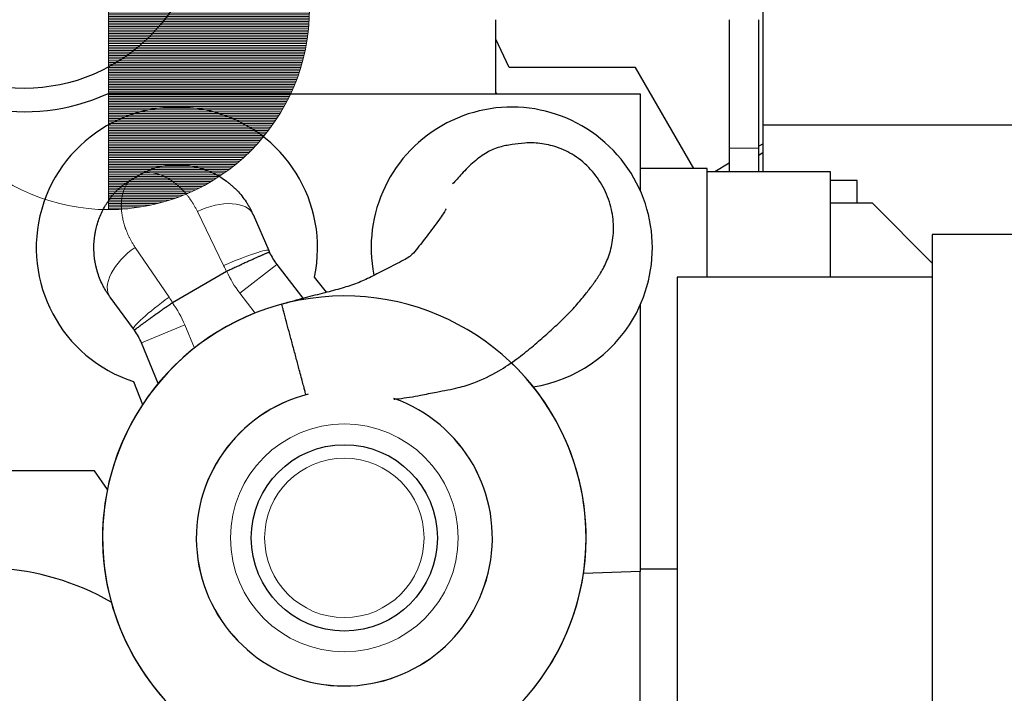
# Model space of a CAD drawing. Header units: inches. Extents: x 0 to 17820, y -10 to 12600.
# Tile 95 of 125: x 9000 to 9735, y 8770 to 9272. Entities that reach past the tile are written whole.
import ezdxf

# ---------------------------------------------------------------- set-up
doc = ezdxf.new("R2010")
doc.units = ezdxf.units.IN
doc.layers.add('1', color=7, linetype='Continuous', true_color=0xffffff)
doc.layers.add('254', color=7, linetype='Continuous', true_color=0xffffff)
doc.styles.add('latin_extended', font='simplex.shx')
doc.dimstyles.get("Standard").update_dxf_attribs({"dimtxt": 0.18, "dimasz": 0.18, "dimexe": 0.18, "dimexo": 0.0625, "dimgap": 0.09, "dimtad": 0, "dimtih": 1, "dimtoh": 1, "dimdec": 4, "dimzin": 0, "dimdsep": 46, "dimtxsty": 'Standard', "dimcen": 0.09, "dimadec": 0, "dimazin": 0, "dimtfac": 1, "dimtdec": 4, "dimtofl": 0, "dimtmove": 0, "dimatfit": 3, "dimfxl": 1, "dimtolj": 1, "dimtzin": 0, "dimarcsym": 0})

# ---------------------------------------------------------------- blocks, each defined once
blk = doc.blocks.new('HATCH7')
at = {"color": 3, "lineweight": 13}
for p, q in [((302.218, 309.33), (307.218, 309.33)), ((302.218, 309.288), (307.218, 309.288)), ((302.218, 309.246), (307.217, 309.246)), ((302.218, 309.203), (307.216, 309.203)), ((302.218, 309.161), (307.215, 309.161)), ((302.218, 309.119), (307.213, 309.119)), ((302.218, 309.076), (307.211, 309.076)), ((302.218, 309.034), (307.208, 309.034)), ((302.218, 308.992), (307.205, 308.992)), ((302.218, 308.949), (307.202, 308.949)), ((302.218, 308.907), (307.198, 308.907)), ((302.218, 308.865), (307.194, 308.865)), ((302.218, 308.822), (307.19, 308.822)), ((302.218, 308.78), (307.185, 308.78)), ((302.218, 308.738), (307.18, 308.738)), ((302.218, 308.695), (307.175, 308.695)), ((302.218, 308.653), (307.169, 308.653)), ((302.218, 308.611), (307.163, 308.611)), ((302.218, 308.568), (307.156, 308.568)), ((302.218, 308.526), (307.149, 308.526)), ((302.218, 308.484), (307.142, 308.484)), ((302.218, 308.441), (307.134, 308.441)), ((302.218, 308.399), (307.126, 308.399)), ((302.218, 308.357), (307.118, 308.357)), ((302.218, 308.314), (307.109, 308.314)), ((302.218, 308.272), (307.1, 308.272)), ((302.218, 308.23), (307.09, 308.23)), ((302.218, 308.187), (307.08, 308.187)), ((302.218, 308.145), (307.07, 308.145)), ((302.218, 308.103), (307.059, 308.103)), ((302.218, 308.06), (307.048, 308.06)), ((302.218, 308.018), (307.036, 308.018)), ((302.218, 307.976), (307.024, 307.976)), ((302.218, 307.933), (307.012, 307.933)), ((302.218, 307.891), (306.999, 307.891)), ((302.218, 307.849), (306.986, 307.849)), ((302.218, 307.806), (306.973, 307.806)), ((302.218, 307.764), (306.959, 307.764)), ((302.218, 307.722), (306.944, 307.722)), ((302.218, 307.679), (306.929, 307.679)), ((302.218, 307.637), (306.914, 307.637)), ((302.218, 307.595), (306.898, 307.595)), ((302.218, 307.553), (306.882, 307.553)), ((302.218, 307.51), (306.866, 307.51)), ((302.218, 307.468), (306.849, 307.468)), ((302.218, 307.426), (306.831, 307.426)), ((302.218, 307.383), (306.813, 307.383)), ((302.218, 307.341), (306.795, 307.341)), ((302.218, 307.299), (306.776, 307.299)), ((302.218, 307.256), (306.757, 307.256)), ((302.218, 307.214), (306.737, 307.214)), ((302.218, 307.172), (306.716, 307.172)), ((302.218, 307.129), (306.696, 307.129)), ((302.218, 307.087), (306.674, 307.087)), ((302.218, 307.045), (306.653, 307.045)), ((302.218, 307.002), (306.63, 307.002)), ((302.218, 306.96), (306.607, 306.96)), ((302.218, 306.918), (306.584, 306.918)), ((302.218, 306.875), (306.56, 306.875)), ((302.218, 306.833), (306.536, 306.833)), ((302.218, 306.791), (306.511, 306.791)), ((302.218, 306.748), (306.485, 306.748)), ((302.218, 306.706), (306.459, 306.706)), ((302.218, 306.664), (306.432, 306.664)), ((302.218, 306.621), (306.405, 306.621)), ((302.218, 306.579), (306.377, 306.579)), ((302.218, 306.537), (306.348, 306.537)), ((302.218, 306.494), (306.319, 306.494)), ((302.218, 306.452), (306.289, 306.452)), ((302.218, 306.41), (306.259, 306.41)), ((302.218, 306.367), (306.228, 306.367)), ((302.218, 306.325), (306.196, 306.325)), ((302.218, 306.283), (306.163, 306.283)), ((302.218, 306.24), (306.13, 306.24)), ((302.218, 306.198), (306.096, 306.198)), ((302.218, 306.156), (306.061, 306.156)), ((302.218, 306.113), (306.025, 306.113)), ((302.218, 306.071), (305.989, 306.071)), ((302.218, 306.029), (305.951, 306.029)), ((302.218, 305.986), (305.913, 305.986)), ((302.218, 305.944), (305.874, 305.944)), ((302.218, 305.902), (305.834, 305.902)), ((302.218, 305.859), (305.793, 305.859)), ((302.218, 305.817), (305.751, 305.817)), ((302.218, 305.775), (305.708, 305.775)), ((302.218, 305.732), (305.665, 305.732)), ((302.218, 305.69), (305.619, 305.69)), ((302.218, 305.648), (305.573, 305.648)), ((302.218, 305.605), (305.526, 305.605)), ((302.218, 305.563), (305.477, 305.563)), ((302.218, 305.521), (305.427, 305.521)), ((302.218, 305.478), (305.376, 305.478)), ((302.218, 305.436), (305.323, 305.436)), ((302.218, 305.394), (305.269, 305.394)), ((302.218, 305.351), (305.213, 305.351)), ((302.218, 305.309), (305.156, 305.309)), ((302.218, 305.267), (305.097, 305.267)), ((302.218, 305.224), (305.036, 305.224)), ((302.218, 305.182), (304.973, 305.182)), ((302.218, 305.14), (304.907, 305.14)), ((302.218, 305.097), (304.84, 305.097)), ((302.218, 305.055), (304.77, 305.055)), ((302.218, 305.013), (304.697, 305.013)), ((302.218, 304.97), (304.621, 304.97)), ((302.218, 304.928), (304.543, 304.928)), ((302.218, 304.886), (304.46, 304.886)), ((302.218, 304.843), (304.374, 304.843)), ((302.218, 304.801), (304.283, 304.801)), ((302.218, 304.759), (304.187, 304.759)), ((302.218, 304.716), (304.085, 304.716)), ((302.218, 304.674), (303.976, 304.674)), ((302.218, 304.632), (303.859, 304.632)), ((302.218, 304.589), (303.731, 304.589)), ((302.218, 304.547), (303.591, 304.547)), ((302.218, 304.505), (303.433, 304.505)), ((302.218, 304.462), (303.249, 304.462)), ((302.218, 304.42), (303.022, 304.42)), ((302.218, 304.378), (302.694, 304.378))]:
    blk.add_line(p, q, dxfattribs=at)
blk = doc.blocks.new('_U1')
at = {"layer": '254', "color": 3, "linetype": 'Continuous', "lineweight": 13, "transparency": 16777216}
for p, q in [((9455.54, 11096.15), (10378.49, 11096.15)), ((10348.49, 10991.15), (10348.49, 7621.15)), ((9218.54, 7516.15), (10378.49, 7516.15))]:
    blk.add_line(p, q, dxfattribs=at)
at = {"layer": '254', "color": 3, "transparency": 16777216}
for points in [[(10365.99, 10991.15), (10330.99, 10991.15), (10348.49, 11096.15)], [(10330.99, 7621.15), (10365.99, 7621.15), (10348.49, 7516.15)]]:
    blk.add_solid(points, dxfattribs=at)
at = {"layer": 'Defpoints', "color": 0, "transparency": 16777216}
for p in [(9425.54, 11096.15), (9188.54, 7516.15), (10348.49, 7516.15)]:
    blk.add_point(p, dxfattribs=at)
at = {"layer": '254', "color": 2, "lineweight": 13, "transparency": 16777216, "insert": (10190.99, 9121.15), "char_height": 105, "attachment_point": 1, "rotation": 90, "style": 'latin_extended'}
blk.add_mtext('\\A1;3580', dxfattribs=at)
blk = doc.blocks.new('_U5')
at = {"layer": '254', "color": 3, "linetype": 'Continuous', "lineweight": 13, "transparency": 16777216}
for p, q in [((7549.04, 10084.15), (7549.04, 11597.89)), ((9937.59, 8760.54), (9937.59, 11597.89)), ((7654.04, 11567.89), (9832.59, 11567.89))]:
    blk.add_line(p, q, dxfattribs=at)
at = {"layer": '254', "color": 3, "transparency": 16777216}
for points in [[(7654.04, 11585.39), (7654.04, 11550.39), (7549.04, 11567.89)], [(9832.59, 11550.39), (9832.59, 11585.39), (9937.59, 11567.89)]]:
    blk.add_solid(points, dxfattribs=at)
at = {"layer": 'Defpoints', "color": 0, "transparency": 16777216}
for p in [(9937.59, 11567.89), (7549.04, 10054.15), (9937.59, 8730.54)]:
    blk.add_point(p, dxfattribs=at)
at = {"layer": '254', "color": 2, "lineweight": 13, "transparency": 16777216, "insert": (8560.82, 11725.39), "char_height": 105, "attachment_point": 1, "style": 'latin_extended'}
blk.add_mtext('\\A1;2389', dxfattribs=at)

msp = doc.modelspace()

# ---------------------------------------------------------------- linework, layer by layer
at = {"layer": '1', "color": 2, "linetype": 'Continuous', "lineweight": 25}
for p, q in [((9555.369, 9193.678), (9555.369, 9343.678)), ((9355.54, 9217.149), (9355.54, 9272.381)), ((9365.54, 9236.649), (9355.54, 9257.948)), ((9460.04, 9236.649), (9365.54, 9236.649)), ((9503.54, 9161.305), (9460.04, 9236.649)), ((9065.732, 9217.149), (9463.54, 9217.149)), ((9356.251, 9217.149), (9355.54, 9218.662)), ((9463.54, 9217.149), (9463.54, 9144.685)), ((9555.369, 9158.949), (9555.369, 9193.678)), ((9755.369, 9193.678), (9555.369, 9193.678)), ((9555.369, 9179.857), (9551.961, 9177.889)), ((9551.96, 9171.39), (9555.371, 9173.473)), ((9513.54, 9161.305), (9463.54, 9161.305)), ((9513.54, 9158.946), (9513.54, 9161.305)), ((9529.962, 9165.188), (9519.158, 9158.95)), ((9092.543, 9158.008), (9081.67, 9151.731)), ((9092.543, 9158.008), (9081.67, 9151.731)), ((9513.54, 9080.149), (9513.54, 9158.949)), ((9605.54, 9158.949), (9513.54, 9158.949)), ((9605.54, 9080.149), (9605.54, 9158.949)), ((9625.369, 9152.39), (9605.54, 9152.39)), ((9625.369, 9135.699), (9625.369, 9152.39)), ((9605.54, 9135.699), (9636.54, 9135.699)), ((9681.542, 9090.697), (9636.54, 9135.699)), ((9174.374, 9126.934), (9186.08, 9100.084)), ((9174.374, 9126.934), (9186.08, 9100.084)), ((9681.541, 9112.149), (9681.541, 8610.149)), ((9754.369, 9112.149), (9681.541, 9112.149)), ((9192.246, 9089.629), (9212.207, 9063.615)), ((9192.246, 9089.629), (9212.207, 9063.615)), ((9154.612, 9084.43), (9114.355, 9061.188)), ((9154.612, 9084.43), (9114.355, 9061.188)), ((9229.297, 9068.934), (9220.237, 9080.281)), ((9229.297, 9068.934), (9220.237, 9080.281)), ((9491.04, 9080.149), (9491.04, 8610.149)), ((9681.541, 9080.149), (9491.04, 9080.149)), ((9085.065, 9041.763), (9067.665, 9065.326)), ((9085.065, 9041.763), (9067.665, 9065.326)), ((9463.54, 9059.621), (9463.54, 8860.649)), ((9103.584, 9000.902), (9091.036, 9031.195)), ((9103.584, 9000.902), (9091.036, 9031.195)), ((9085.137, 9002.281), (9091.868, 8985.099)), ((9085.137, 9002.281), (9091.868, 8985.099)), ((9056.04, 8935.649), (8906.581, 8935.649)), ((9065.659, 8921.779), (9056.04, 8935.649)), ((9463.54, 8860.649), (9421.12, 8859.168)), ((9491.04, 8862.29), (9463.54, 8862.29)), ((9463.54, 8584.649), (9463.54, 8860.649))]:
    msp.add_line(p, q, dxfattribs=at)
at = {"layer": '1', "color": 110, "linetype": 'Continuous', "lineweight": 13}
for p, q in [((9152.414, 9088.837), (9132.872, 9129.259)), ((9152.414, 9088.837), (9132.872, 9129.259)), ((9086.402, 9102.43), (9111.638, 9065.294)), ((9086.402, 9102.43), (9111.638, 9065.294)), ((9164.478, 9068.322), (9192.246, 9089.629)), ((9164.478, 9068.322), (9192.246, 9089.629)), ((9175.903, 9053.433), (9164.478, 9068.322)), ((9175.903, 9053.433), (9164.478, 9068.322)), ((9091.036, 9031.195), (9123.372, 9044.589)), ((9091.036, 9031.195), (9123.372, 9044.589)), ((9123.372, 9044.589), (9130.553, 9027.253)), ((9123.372, 9044.589), (9130.553, 9027.253))]:
    msp.add_line(p, q, dxfattribs=at)
at = {"layer": '1', "color": 2, "linetype": 'Continuous', "lineweight": 25}
for centre, radius in [((9003.54, 9353.649), 132.5), ((9242.54, 8885.649), 69.5), ((9242.54, 8885.649), 69.5)]:
    msp.add_circle(centre, radius, dxfattribs=at)
at = {"layer": '1', "color": 110, "linetype": 'Continuous', "lineweight": 13}
for radius in [85, 85, 59.5, 59.5]:
    msp.add_circle((9242.54, 8885.649), radius, dxfattribs=at)
at = {"layer": '1', "color": 2, "linetype": 'Continuous', "lineweight": 25}
for centre, radius, start, end in [((9003.54, 9353.649), 150, 223.894554, 294.494648), ((9117.54, 9102.156), 105, 347.975372, 252.024628), ((9117.54, 9102.156), 105, 347.975372, 252.024628), ((9367.54, 9102.156), 105, 330.000033, 191.180658), ((9367.54, 9102.156), 105, 330.000033, 191.180658), ((9231.913, 9120.067), 50, 205.283936, 217.5), ((9231.913, 9120.067), 50, 205.283936, 217.5), ((9242.54, 8885.649), 180.534, 295.464375, 266.068125), ((9242.54, 8885.649), 180.534, 103.516875, 266.068125), ((9367.54, 9102.156), 105, 278.767533, 330.000033), ((9367.54, 9102.156), 105, 278.767533, 330.000033), ((9044.843, 9012.061), 50, 22.5, 34.716108), ((9044.843, 9012.061), 50, 22.5, 34.716108), ((9242.54, 8885.649), 180.534, 295.464375, 46.4175), ((9242.54, 8885.649), 110.534, 104.101875, 70.419375), ((9242.54, 8885.649), 110.534, 104.1525, 70.419375), ((8973.54, 8673.649), 189.5, 59.92875, 114.24375)]:
    msp.add_arc(centre, radius, start, end, dxfattribs=at)
at = {"layer": '1', "color": 110, "linetype": 'Continuous', "lineweight": 13}
for centre, start, end in [((9231.913, 9120.067), 204.746026, 217.5), ((9231.913, 9120.067), 204.746026, 217.5), ((9044.843, 9012.061), 22.5, 35.254018), ((9044.843, 9012.061), 22.5, 35.254018)]:
    msp.add_arc(centre, 85, start, end, dxfattribs=at)
for centre, major_axis, ratio, start_param, end_param in [((9142.29, 9112.946), (32.083, 13.988), 0.5357759, 0, 1.631231), ((9142.29, 9112.946), (32.083, 13.988), 0.5357759, 0, 1.631231), ((9095.82, 9086.117), (28.155, 20.791), 0.5357746, 1.5103602, 3.1415927), ((9095.82, 9086.117), (28.155, 20.791), 0.5357746, 1.5103602, 3.1415927), ((9153.997, 9086.096), (32.083, 13.988), 0.0898484, 0, 1.5809431), ((9153.997, 9086.096), (32.083, 13.988), 0.0898484, 0, 1.5809431), ((9113.22, 9062.554), (28.155, 20.791), 0.0898474, 1.5606494, 3.1415927), ((9113.22, 9062.554), (28.155, 20.791), 0.0898474, 1.5606494, 3.1415927)]:
    msp.add_ellipse(centre, major_axis=major_axis, ratio=ratio, start_param=start_param, end_param=end_param, dxfattribs=at)
at = {"layer": '1', "color": 2, "linetype": 'Continuous', "lineweight": 25}
for points, knots in [([(9529.96, 9272.381), (9529.96, 9270.036), (9529.96, 9263.459), (9529.96, 9252.652), (9529.96, 9239.959), (9529.96, 9225.856), (9529.96, 9210.343), (9529.96, 9193.421), (9529.96, 9182.14), (9529.96, 9176.5)], [0, 0, 0, 0, 0.0733783, 0.2057605, 0.3381426, 0.4705247, 0.6470337, 0.8235279, 1, 1, 1, 1]), ([(9551.96, 9176.5), (9551.96, 9182.14), (9551.96, 9193.421), (9551.96, 9210.343), (9551.96, 9230.087), (9551.959, 9250.766), (9551.96, 9265.804), (9551.96, 9272.38)], [0, 0, 0, 0, 0.1764729, 0.352968, 0.5294779, 0.7942435, 1, 1, 1, 1]), ([(9279.38, 8989.14), (9280.65, 8989.259), (9287.372, 8989.964), (9298.079, 8991.737), (9310.134, 8994.311), (9319.624, 8996.044), (9329.047, 8997.992), (9342.058, 9002.008), (9356.59, 9009.106), (9370.841, 9018.675), (9382.42, 9027.761), (9392.294, 9036.411), (9401.207, 9044.576), (9409.754, 9052.754), (9417.669, 9061.323), (9424.15, 9069.465), (9428.723, 9075.574), (9433.899, 9082.978), (9439.032, 9092.622), (9442.781, 9104.625), (9444.069, 9118.155), (9442.109, 9133.084), (9436.332, 9147.874), (9426.908, 9161.047), (9414.951, 9171.243), (9401.749, 9177.508), (9389.078, 9180.381), (9377.732, 9180.598), (9368.701, 9179.299), (9362.68, 9178.393), (9355.883, 9176.63), (9348.448, 9173.474), (9338.772, 9166.173), (9331.794, 9159.192), (9327.066, 9153.688), (9324.554, 9151.06), (9323.397, 9149.867)], [0, 0, 0, 0, 0.0082074, 0.0435447, 0.0702959, 0.0885808, 0.1060321, 0.1325522, 0.1775814, 0.2119729, 0.2421247, 0.2706078, 0.2959166, 0.3215283, 0.3521665, 0.3852568, 0.4155152, 0.4413376, 0.4676311, 0.4964774, 0.5266787, 0.558354, 0.5919445, 0.6262213, 0.660215, 0.6905756, 0.7182163, 0.7422903, 0.7641677, 0.7773858, 0.7932007, 0.8381987, 0.8923134, 0.9541973, 0.979879, 1, 1, 1, 1]), ([(9279.38, 8989.14), (9280.65, 8989.259), (9287.372, 8989.964), (9298.079, 8991.737), (9310.134, 8994.311), (9319.624, 8996.044), (9329.047, 8997.992), (9342.058, 9002.008), (9356.59, 9009.106), (9370.841, 9018.675), (9382.42, 9027.761), (9392.294, 9036.411), (9401.207, 9044.576), (9409.754, 9052.754), (9417.669, 9061.323), (9424.15, 9069.465), (9428.723, 9075.574), (9433.899, 9082.978), (9439.032, 9092.622), (9442.781, 9104.625), (9444.069, 9118.155), (9442.109, 9133.084), (9436.332, 9147.874), (9426.908, 9161.047), (9414.951, 9171.243), (9401.749, 9177.508), (9389.078, 9180.381), (9377.732, 9180.598), (9368.701, 9179.299), (9362.68, 9178.393), (9355.883, 9176.63), (9348.448, 9173.474), (9338.772, 9166.173), (9331.794, 9159.192), (9327.066, 9153.688), (9324.554, 9151.06), (9323.397, 9149.867)], [0, 0, 0, 0, 0.0082074, 0.0435447, 0.0702959, 0.0885808, 0.1060321, 0.1325522, 0.1775814, 0.2119729, 0.2421247, 0.2706078, 0.2959166, 0.3215283, 0.3521665, 0.3852568, 0.4155152, 0.4413376, 0.4676311, 0.4964774, 0.5266787, 0.558354, 0.5919445, 0.6262213, 0.660215, 0.6905756, 0.7182163, 0.7422903, 0.7641677, 0.7773858, 0.7932007, 0.8381987, 0.8923134, 0.9541973, 0.979879, 1, 1, 1, 1]), ([(9529.96, 9176.5), (9529.96, 9175.173), (9529.96, 9172.31), (9529.96, 9168.052), (9529.96, 9163.666), (9529.96, 9160.69), (9529.96, 9159.105), (9529.96, 9158.939)], [0, 0, 0, 0, 0.2198196, 0.47711, 0.7145473, 0.9699499, 1, 1, 1, 1]), ([(9551.959, 9158.898), (9551.959, 9159.602), (9551.959, 9161.607), (9551.959, 9165.038), (9551.96, 9169.135), (9551.96, 9172.985), (9551.96, 9175.421), (9551.96, 9176.5)], [0, 0, 0, 0, 0.1266947, 0.356865, 0.595676, 0.8215388, 1, 1, 1, 1]), ([(9092.543, 9158.008), (9093.127, 9158.345), (9093.717, 9158.668), (9094.906, 9159.283), (9096.107, 9159.869), (9097.938, 9160.662), (9099.178, 9161.134), (9101.054, 9161.8), (9102.325, 9162.188), (9104.261, 9162.686), (9105.561, 9162.99), (9106.882, 9163.236), (9107.548, 9163.345)], [0, 0, 0, 0, 0.125, 0.125, 0.25, 0.375, 0.5, 0.5, 0.75, 0.75, 0.875, 1, 1, 1, 1]), ([(9092.543, 9158.008), (9093.127, 9158.345), (9093.717, 9158.668), (9094.906, 9159.283), (9096.107, 9159.869), (9097.938, 9160.662), (9099.178, 9161.134), (9101.054, 9161.8), (9102.325, 9162.188), (9104.261, 9162.686), (9105.561, 9162.99), (9106.882, 9163.236), (9107.548, 9163.345)], [0, 0, 0, 0, 0.125, 0.125, 0.25, 0.375, 0.5, 0.5, 0.75, 0.75, 0.875, 1, 1, 1, 1]), ([(9107.548, 9163.345), (9109.136, 9163.604), (9110.729, 9163.801), (9113.922, 9164.071), (9115.523, 9164.143), (9118.729, 9164.165), (9120.335, 9164.114), (9123.551, 9163.885), (9125.161, 9163.707), (9128.385, 9163.222), (9129.998, 9162.914), (9132.419, 9162.349), (9133.227, 9162.144), (9134.236, 9161.866), (9134.438, 9161.809), (9134.841, 9161.693), (9135.446, 9161.516), (9136.249, 9161.268), (9136.85, 9161.072), (9137.25, 9160.94), (9137.45, 9160.872), (9138.049, 9160.667), (9138.447, 9160.526), (9139.635, 9160.091), (9140.422, 9159.785), (9142.763, 9158.818), (9144.299, 9158.11), (9147.321, 9156.561), (9148.806, 9155.722), (9151.723, 9153.909), (9153.155, 9152.936), (9154.908, 9151.631), (9155.257, 9151.366), (9155.777, 9150.962), (9155.95, 9150.825), (9156.295, 9150.551), (9157.154, 9149.861), (9157.996, 9149.146), (9158.991, 9148.264), (9159.485, 9147.818), (9159.972, 9147.362), (9160.296, 9147.056), (9160.457, 9146.902), (9161.257, 9146.129), (9161.883, 9145.498), (9163.718, 9143.566), (9164.885, 9142.227), (9167.104, 9139.447), (9168.156, 9138.006), (9169.646, 9135.768), (9170.609, 9134.251), (9171.513, 9132.681), (9172.385, 9131.085), (9172.805, 9130.274), (9173.614, 9128.625), (9174.002, 9127.786), (9174.374, 9126.934)], [0, 0, 0, 0, 0.0625, 0.0625, 0.125, 0.125, 0.1875, 0.1875, 0.25, 0.25, 0.3125, 0.3125, 0.34375, 0.34375, 0.3515625, 0.3515625, 0.359375, 0.375, 0.3828125, 0.3828125, 0.390625, 0.390625, 0.40625, 0.40625, 0.4375, 0.4375, 0.5, 0.5, 0.5625, 0.5625, 0.625, 0.625, 0.640625, 0.640625, 0.6484375, 0.6484375, 0.65625, 0.6875, 0.6875, 0.703125, 0.7109375, 0.7109375, 0.71875, 0.71875, 0.75, 0.75, 0.8125, 0.8125, 0.875, 0.875, 0.90625, 0.9375, 0.9375, 0.96875, 0.96875, 1, 1, 1, 1]), ([(9107.548, 9163.345), (9109.136, 9163.604), (9110.729, 9163.801), (9113.922, 9164.071), (9115.523, 9164.143), (9118.729, 9164.165), (9120.335, 9164.114), (9123.551, 9163.885), (9125.161, 9163.707), (9128.385, 9163.222), (9129.998, 9162.914), (9132.419, 9162.349), (9133.227, 9162.144), (9134.236, 9161.866), (9134.438, 9161.809), (9134.841, 9161.693), (9135.446, 9161.516), (9136.249, 9161.268), (9136.85, 9161.072), (9137.25, 9160.94), (9137.45, 9160.872), (9138.049, 9160.667), (9138.447, 9160.526), (9139.635, 9160.091), (9140.422, 9159.785), (9142.763, 9158.818), (9144.299, 9158.11), (9147.321, 9156.561), (9148.806, 9155.722), (9151.723, 9153.909), (9153.155, 9152.936), (9154.908, 9151.631), (9155.257, 9151.366), (9155.777, 9150.962), (9155.95, 9150.825), (9156.295, 9150.551), (9157.154, 9149.861), (9157.996, 9149.146), (9158.991, 9148.264), (9159.485, 9147.818), (9159.972, 9147.362), (9160.296, 9147.056), (9160.457, 9146.902), (9161.257, 9146.129), (9161.883, 9145.498), (9163.718, 9143.566), (9164.885, 9142.227), (9167.104, 9139.447), (9168.156, 9138.006), (9169.646, 9135.768), (9170.609, 9134.251), (9171.513, 9132.681), (9172.385, 9131.085), (9172.805, 9130.274), (9173.614, 9128.625), (9174.002, 9127.786), (9174.374, 9126.934)], [0, 0, 0, 0, 0.0625, 0.0625, 0.125, 0.125, 0.1875, 0.1875, 0.25, 0.25, 0.3125, 0.3125, 0.34375, 0.34375, 0.3515625, 0.3515625, 0.359375, 0.375, 0.3828125, 0.3828125, 0.390625, 0.390625, 0.40625, 0.40625, 0.4375, 0.4375, 0.5, 0.5, 0.5625, 0.5625, 0.625, 0.625, 0.640625, 0.640625, 0.6484375, 0.6484375, 0.65625, 0.6875, 0.6875, 0.703125, 0.7109375, 0.7109375, 0.71875, 0.71875, 0.75, 0.75, 0.8125, 0.8125, 0.875, 0.875, 0.90625, 0.9375, 0.9375, 0.96875, 0.96875, 1, 1, 1, 1]), ([(9069.545, 9141.404), (9069.972, 9141.926), (9070.846, 9142.947), (9071.759, 9143.922), (9073.158, 9145.349), (9074.13, 9146.256), (9075.645, 9147.547), (9076.674, 9148.385), (9078.276, 9149.575), (9079.937, 9150.694), (9081.085, 9151.393), (9081.67, 9151.731)], [0, 0, 0, 0, 0.125, 0.25, 0.25, 0.5, 0.5, 0.625, 0.75, 0.875, 1, 1, 1, 1]), ([(9069.545, 9141.404), (9069.972, 9141.926), (9070.846, 9142.947), (9071.759, 9143.922), (9073.158, 9145.349), (9074.13, 9146.256), (9075.645, 9147.547), (9076.674, 9148.385), (9078.276, 9149.575), (9079.937, 9150.694), (9081.085, 9151.393), (9081.67, 9151.731)], [0, 0, 0, 0, 0.125, 0.25, 0.25, 0.5, 0.5, 0.625, 0.75, 0.875, 1, 1, 1, 1]), ([(9067.665, 9065.326), (9067.112, 9066.074), (9066.58, 9066.83), (9065.556, 9068.355), (9065.063, 9069.125), (9064.117, 9070.679), (9063.209, 9072.247), (9062.376, 9073.841), (9061.183, 9076.251), (9060.461, 9077.883), (9059.164, 9081.196), (9058.587, 9082.877), (9057.832, 9085.433), (9057.598, 9086.291), (9057.356, 9087.263), (9057.329, 9087.371), (9057.276, 9087.587), (9057.25, 9087.696), (9057.173, 9088.021), (9057.022, 9088.67), (9056.882, 9089.319), (9056.617, 9090.616), (9056.46, 9091.479), (9056.184, 9093.203), (9056.065, 9094.064), (9055.762, 9096.641), (9055.634, 9098.354), (9055.518, 9101.767), (9055.531, 9103.467), (9055.695, 9106.854), (9055.847, 9108.541), (9056.122, 9110.64), (9056.182, 9111.059), (9056.277, 9111.688), (9056.31, 9111.897), (9056.378, 9112.315), (9056.483, 9112.942), (9056.598, 9113.565), (9056.719, 9114.187), (9056.76, 9114.394), (9056.844, 9114.806), (9056.888, 9115.012), (9057.286, 9116.86), (9057.703, 9118.471), (9058.656, 9121.632), (9059.192, 9123.181), (9060.377, 9126.219), (9061.027, 9127.708), (9062.439, 9130.624), (9063.2, 9132.052), (9064.425, 9134.147), (9064.847, 9134.837), (9065.392, 9135.691), (9065.502, 9135.861), (9065.723, 9136.2), (9065.835, 9136.37), (9066.172, 9136.875), (9066.4, 9137.21), (9067.554, 9138.871), (9068.526, 9140.158), (9069.545, 9141.404)], [0, 0, 0, 0, 0.03125, 0.03125, 0.0625, 0.0625, 0.09375, 0.125, 0.125, 0.1875, 0.1875, 0.25, 0.25, 0.28125, 0.28125, 0.2851562, 0.2851562, 0.2890625, 0.2890625, 0.296875, 0.3125, 0.3125, 0.34375, 0.34375, 0.375, 0.375, 0.4375, 0.4375, 0.5, 0.5, 0.5625, 0.5625, 0.578125, 0.578125, 0.5859375, 0.5859375, 0.59375, 0.609375, 0.609375, 0.6171875, 0.6171875, 0.625, 0.625, 0.6875, 0.6875, 0.75, 0.75, 0.8125, 0.8125, 0.875, 0.875, 0.90625, 0.90625, 0.9140625, 0.9140625, 0.921875, 0.921875, 0.9375, 0.9375, 1, 1, 1, 1]), ([(9067.665, 9065.326), (9067.112, 9066.074), (9066.58, 9066.83), (9065.556, 9068.355), (9065.063, 9069.125), (9064.117, 9070.679), (9063.209, 9072.247), (9062.376, 9073.841), (9061.183, 9076.251), (9060.461, 9077.883), (9059.164, 9081.196), (9058.587, 9082.877), (9057.832, 9085.433), (9057.598, 9086.291), (9057.356, 9087.263), (9057.329, 9087.371), (9057.276, 9087.587), (9057.25, 9087.696), (9057.173, 9088.021), (9057.022, 9088.67), (9056.882, 9089.319), (9056.617, 9090.616), (9056.46, 9091.479), (9056.184, 9093.203), (9056.065, 9094.064), (9055.762, 9096.641), (9055.634, 9098.354), (9055.518, 9101.767), (9055.531, 9103.467), (9055.695, 9106.854), (9055.847, 9108.541), (9056.122, 9110.64), (9056.182, 9111.059), (9056.277, 9111.688), (9056.31, 9111.897), (9056.378, 9112.315), (9056.483, 9112.942), (9056.598, 9113.565), (9056.719, 9114.187), (9056.76, 9114.394), (9056.844, 9114.806), (9056.888, 9115.012), (9057.286, 9116.86), (9057.703, 9118.471), (9058.656, 9121.632), (9059.192, 9123.181), (9060.377, 9126.219), (9061.027, 9127.708), (9062.439, 9130.624), (9063.2, 9132.052), (9064.425, 9134.147), (9064.847, 9134.837), (9065.392, 9135.691), (9065.502, 9135.861), (9065.723, 9136.2), (9065.835, 9136.37), (9066.172, 9136.875), (9066.4, 9137.21), (9067.554, 9138.871), (9068.526, 9140.158), (9069.545, 9141.404)], [0, 0, 0, 0, 0.03125, 0.03125, 0.0625, 0.0625, 0.09375, 0.125, 0.125, 0.1875, 0.1875, 0.25, 0.25, 0.28125, 0.28125, 0.2851563, 0.2851563, 0.2890625, 0.2890625, 0.296875, 0.3125, 0.3125, 0.34375, 0.34375, 0.375, 0.375, 0.4375, 0.4375, 0.5, 0.5, 0.5625, 0.5625, 0.578125, 0.578125, 0.5859375, 0.5859375, 0.59375, 0.609375, 0.609375, 0.6171875, 0.6171875, 0.625, 0.625, 0.6875, 0.6875, 0.75, 0.75, 0.8125, 0.8125, 0.875, 0.875, 0.90625, 0.90625, 0.9140625, 0.9140625, 0.921875, 0.921875, 0.9375, 0.9375, 1, 1, 1, 1]), ([(9318.542, 9131.259), (9318.534, 9131.261), (9318.473, 9131.204), (9318.215, 9130.638), (9317.122, 9128.538), (9314.163, 9124.208), (9310.103, 9118.675), (9305.746, 9112.823), (9301.432, 9107.143), (9297.071, 9101.905), (9294.028, 9097.841), (9290.44, 9094.878), (9284.069, 9091.415), (9274.467, 9086.69), (9263.2, 9080.58), (9252.134, 9075.581), (9240.467, 9071.803), (9227.381, 9068.408), (9212.309, 9064.611), (9201.617, 9061.65), (9195.823, 9060)], [0, 0, 0, 0, 0.0117865, 0.0615651, 0.1037019, 0.148996, 0.1983829, 0.2440797, 0.2827949, 0.323917, 0.3658516, 0.3825115, 0.4126639, 0.5011739, 0.5825221, 0.6513232, 0.7229736, 0.803118, 0.8933676, 1, 1, 1, 1]), ([(9318.542, 9131.259), (9318.534, 9131.261), (9318.473, 9131.204), (9318.215, 9130.638), (9317.122, 9128.538), (9314.163, 9124.208), (9310.103, 9118.675), (9305.746, 9112.823), (9301.432, 9107.143), (9297.071, 9101.905), (9294.028, 9097.841), (9290.44, 9094.878), (9284.069, 9091.415), (9274.467, 9086.69), (9263.2, 9080.58), (9252.134, 9075.581), (9240.467, 9071.803), (9227.381, 9068.408), (9212.309, 9064.611), (9201.617, 9061.65), (9195.823, 9060)], [0, 0, 0, 0, 0.0117865, 0.0615651, 0.1037019, 0.148996, 0.1983829, 0.2440797, 0.2827949, 0.323917, 0.3658516, 0.3825115, 0.4126639, 0.5011739, 0.5825221, 0.6513232, 0.7229736, 0.803118, 0.8933676, 1, 1, 1, 1]), ([(9186.703, 9098.711), (9186.703, 9098.712), (9186.702, 9098.713), (9186.702, 9098.714), (9186.702, 9098.714), (9186.701, 9098.715), (9186.701, 9098.715), (9186.699, 9098.717), (9186.695, 9098.722), (9186.681, 9098.729), (9186.662, 9098.732), (9186.614, 9098.734), (9186.525, 9098.723), (9186.316, 9098.67), (9186.126, 9098.61), (9185.965, 9098.556), (9185.908, 9098.536), (9185.787, 9098.494), (9185.724, 9098.471), (9185.525, 9098.399), (9185.381, 9098.344), (9184.913, 9098.165), (9184.195, 9097.879), (9183.294, 9097.504), (9182.547, 9097.188), (9182.221, 9097.049), (9181.877, 9096.901), (9181.738, 9096.841), (9181.667, 9096.811), (9181.454, 9096.719), (9181.31, 9096.657), (9180.869, 9096.466), (9180.263, 9096.202), (9179.619, 9095.919), (9178.626, 9095.481), (9177.926, 9095.171), (9176.82, 9094.677), (9176.064, 9094.339), (9175.271, 9093.982), (9174.763, 9093.753), (9174.66, 9093.707), (9174.455, 9093.614), (9174.145, 9093.474), (9173.832, 9093.332), (9173.201, 9093.047), (9172.774, 9092.853), (9171.476, 9092.263), (9170.586, 9091.857), (9169.216, 9091.229), (9168.29, 9090.805), (9166.865, 9090.149), (9165.891, 9089.699), (9165.274, 9089.414), (9165.151, 9089.357), (9164.903, 9089.242), (9164.531, 9089.07), (9164.158, 9088.898), (9163.41, 9088.551), (9162.409, 9088.086), (9161.4, 9087.616), (9159.88, 9086.908), (9158.859, 9086.431), (9157.316, 9085.707), (9156.282, 9085.222), (9155.241, 9084.732), (9154.719, 9084.486)], [0, 0, 0, 0, 0.0019531, 0.0019531, 0.0024414, 0.0024414, 0.0029297, 0.0039062, 0.0078125, 0.015625, 0.03125, 0.03125, 0.0625, 0.09375, 0.125, 0.125, 0.140625, 0.140625, 0.15625, 0.15625, 0.1875, 0.1875, 0.25, 0.3125, 0.3125, 0.34375, 0.3515625, 0.3515625, 0.359375, 0.359375, 0.375, 0.375, 0.40625, 0.4375, 0.4375, 0.5, 0.5, 0.53125, 0.5625, 0.5625, 0.5703125, 0.5703125, 0.578125, 0.59375, 0.59375, 0.625, 0.625, 0.6875, 0.6875, 0.71875, 0.75, 0.78125, 0.78125, 0.7890625, 0.7890625, 0.796875, 0.8125, 0.8125, 0.84375, 0.875, 0.875, 0.9375, 0.9375, 0.96875, 1, 1, 1, 1]), ([(9186.703, 9098.711), (9186.703, 9098.712), (9186.702, 9098.713), (9186.702, 9098.714), (9186.702, 9098.714), (9186.701, 9098.715), (9186.701, 9098.715), (9186.699, 9098.717), (9186.695, 9098.722), (9186.681, 9098.729), (9186.662, 9098.732), (9186.614, 9098.734), (9186.525, 9098.723), (9186.316, 9098.67), (9186.126, 9098.61), (9185.965, 9098.556), (9185.908, 9098.536), (9185.787, 9098.494), (9185.724, 9098.471), (9185.525, 9098.399), (9185.381, 9098.344), (9184.913, 9098.165), (9184.195, 9097.879), (9183.294, 9097.504), (9182.547, 9097.188), (9182.221, 9097.049), (9181.877, 9096.901), (9181.738, 9096.841), (9181.667, 9096.811), (9181.454, 9096.719), (9181.31, 9096.657), (9180.869, 9096.466), (9180.263, 9096.202), (9179.619, 9095.919), (9178.626, 9095.481), (9177.926, 9095.171), (9176.82, 9094.677), (9176.064, 9094.339), (9175.271, 9093.982), (9174.763, 9093.753), (9174.66, 9093.707), (9174.455, 9093.614), (9174.145, 9093.474), (9173.832, 9093.332), (9173.201, 9093.047), (9172.774, 9092.853), (9171.476, 9092.263), (9170.586, 9091.857), (9169.216, 9091.229), (9168.29, 9090.805), (9166.865, 9090.149), (9165.891, 9089.699), (9165.274, 9089.414), (9165.151, 9089.357), (9164.903, 9089.242), (9164.531, 9089.07), (9164.158, 9088.898), (9163.41, 9088.551), (9162.409, 9088.086), (9161.4, 9087.616), (9159.88, 9086.908), (9158.859, 9086.431), (9157.316, 9085.707), (9156.282, 9085.222), (9155.241, 9084.732), (9154.719, 9084.486)], [0, 0, 0, 0, 0.0019531, 0.0019531, 0.0024414, 0.0024414, 0.0029297, 0.0039062, 0.0078125, 0.015625, 0.03125, 0.03125, 0.0625, 0.09375, 0.125, 0.125, 0.140625, 0.140625, 0.15625, 0.15625, 0.1875, 0.1875, 0.25, 0.3125, 0.3125, 0.34375, 0.3515625, 0.3515625, 0.359375, 0.359375, 0.375, 0.375, 0.40625, 0.4375, 0.4375, 0.5, 0.5, 0.53125, 0.5625, 0.5625, 0.5703125, 0.5703125, 0.578125, 0.59375, 0.59375, 0.625, 0.625, 0.6875, 0.6875, 0.71875, 0.75, 0.78125, 0.78125, 0.7890625, 0.7890625, 0.796875, 0.8125, 0.8125, 0.84375, 0.875, 0.875, 0.9375, 0.9375, 0.96875, 1, 1, 1, 1]), ([(9114.254, 9061.124), (9113.779, 9060.794), (9112.834, 9060.137), (9111.898, 9059.485), (9110.499, 9058.51), (9109.575, 9057.864), (9108.202, 9056.903), (9107.291, 9056.264), (9106.388, 9055.629), (9105.714, 9055.155), (9105.377, 9054.918), (9105.042, 9054.682), (9104.819, 9054.525), (9104.708, 9054.446), (9104.152, 9054.055), (9103.276, 9053.436), (9101.996, 9052.53), (9101.165, 9051.94), (9099.937, 9051.067), (9099.14, 9050.5), (9097.98, 9049.67), (9097.599, 9049.398), (9097.036, 9048.994), (9096.756, 9048.794), (9096.481, 9048.595), (9096.297, 9048.464), (9096.206, 9048.398), (9095.754, 9048.073), (9095.048, 9047.564), (9094.377, 9047.079), (9093.397, 9046.368), (9092.778, 9045.917), (9091.902, 9045.275), (9091.335, 9044.859), (9090.803, 9044.466), (9090.418, 9044.18), (9090.292, 9044.086), (9090.106, 9043.948), (9090.044, 9043.902), (9089.923, 9043.811), (9089.622, 9043.587), (9089.339, 9043.374), (9088.692, 9042.886), (9087.916, 9042.293), (9087.31, 9041.814), (9086.921, 9041.498), (9086.802, 9041.4), (9086.64, 9041.265), (9086.588, 9041.221), (9086.491, 9041.138), (9086.446, 9041.098), (9086.318, 9040.986), (9086.171, 9040.851), (9086.021, 9040.697), (9085.967, 9040.625), (9085.944, 9040.583), (9085.937, 9040.565), (9085.937, 9040.549), (9085.939, 9040.543), (9085.94, 9040.541), (9085.94, 9040.54), (9085.94, 9040.54), (9085.94, 9040.539), (9085.941, 9040.538), (9085.941, 9040.538), (9085.942, 9040.537)], [0, 0, 0, 0, 0.03125, 0.0625, 0.0625, 0.125, 0.125, 0.15625, 0.1875, 0.1875, 0.203125, 0.2109375, 0.2109375, 0.21875, 0.21875, 0.25, 0.28125, 0.3125, 0.3125, 0.375, 0.375, 0.40625, 0.40625, 0.421875, 0.4296875, 0.4296875, 0.4375, 0.4375, 0.46875, 0.5, 0.5, 0.5625, 0.5625, 0.59375, 0.625, 0.625, 0.640625, 0.640625, 0.6484375, 0.6484375, 0.65625, 0.6875, 0.6875, 0.75, 0.8125, 0.8125, 0.84375, 0.84375, 0.859375, 0.859375, 0.875, 0.875, 0.90625, 0.9375, 0.96875, 0.96875, 0.984375, 0.9921875, 0.9960938, 0.9970703, 0.9975586, 0.9975586, 0.9980469, 0.9980469, 1, 1, 1, 1]), ([(9114.254, 9061.124), (9113.779, 9060.794), (9112.834, 9060.137), (9111.898, 9059.485), (9110.499, 9058.51), (9109.575, 9057.864), (9108.202, 9056.903), (9107.291, 9056.264), (9106.388, 9055.629), (9105.714, 9055.155), (9105.377, 9054.918), (9105.042, 9054.682), (9104.819, 9054.525), (9104.708, 9054.446), (9104.152, 9054.055), (9103.276, 9053.436), (9101.996, 9052.53), (9101.165, 9051.94), (9099.937, 9051.067), (9099.14, 9050.5), (9097.98, 9049.67), (9097.599, 9049.398), (9097.036, 9048.994), (9096.756, 9048.794), (9096.481, 9048.595), (9096.297, 9048.464), (9096.206, 9048.398), (9095.754, 9048.073), (9095.048, 9047.564), (9094.377, 9047.079), (9093.397, 9046.368), (9092.778, 9045.917), (9091.902, 9045.275), (9091.335, 9044.859), (9090.803, 9044.466), (9090.418, 9044.18), (9090.292, 9044.086), (9090.106, 9043.948), (9090.044, 9043.902), (9089.923, 9043.811), (9089.622, 9043.587), (9089.339, 9043.374), (9088.692, 9042.886), (9087.916, 9042.293), (9087.31, 9041.814), (9086.921, 9041.498), (9086.802, 9041.4), (9086.64, 9041.265), (9086.588, 9041.221), (9086.491, 9041.138), (9086.446, 9041.098), (9086.318, 9040.986), (9086.171, 9040.851), (9086.021, 9040.697), (9085.967, 9040.625), (9085.944, 9040.583), (9085.937, 9040.565), (9085.937, 9040.549), (9085.939, 9040.543), (9085.94, 9040.541), (9085.94, 9040.54), (9085.94, 9040.54), (9085.94, 9040.539), (9085.941, 9040.538), (9085.941, 9040.538), (9085.942, 9040.537)], [0, 0, 0, 0, 0.03125, 0.0625, 0.0625, 0.125, 0.125, 0.15625, 0.1875, 0.1875, 0.203125, 0.2109375, 0.2109375, 0.21875, 0.21875, 0.25, 0.28125, 0.3125, 0.3125, 0.375, 0.375, 0.40625, 0.40625, 0.421875, 0.4296875, 0.4296875, 0.4375, 0.4375, 0.46875, 0.5, 0.5, 0.5625, 0.5625, 0.59375, 0.625, 0.625, 0.640625, 0.640625, 0.6484375, 0.6484375, 0.65625, 0.6875, 0.6875, 0.75, 0.8125, 0.8125, 0.84375, 0.84375, 0.859375, 0.859375, 0.875, 0.875, 0.90625, 0.9375, 0.96875, 0.96875, 0.984375, 0.9921875, 0.9960938, 0.9970703, 0.9975586, 0.9975586, 0.9980469, 0.9980469, 1, 1, 1, 1]), ([(9208.909, 9011.164), (9208.55, 9012.502), (9207.804, 9015.285), (9206.24, 9021.123), (9204.192, 9028.766), (9201.789, 9037.736), (9199.798, 9045.165), (9198.335, 9050.624), (9197.314, 9054.436), (9196.564, 9057.234), (9196.055, 9059.133), (9195.851, 9059.895), (9195.823, 9060.001), (9195.823, 9060)], [0, 0, 0, 0, 0.0652612, 0.1314845, 0.2636317, 0.3957791, 0.5279244, 0.625108, 0.7092515, 0.7933974, 0.877546, 0.9617019, 1, 1, 1, 1]), ([(9208.909, 9011.164), (9208.55, 9012.502), (9207.804, 9015.285), (9206.24, 9021.123), (9204.192, 9028.766), (9201.789, 9037.736), (9199.798, 9045.165), (9198.335, 9050.624), (9197.314, 9054.436), (9196.564, 9057.234), (9196.055, 9059.133), (9195.851, 9059.895), (9195.823, 9060.001), (9195.823, 9060)], [0, 0, 0, 0, 0.0652612, 0.1314845, 0.2636317, 0.3957791, 0.5279244, 0.625108, 0.7092515, 0.7933974, 0.877546, 0.9617019, 1, 1, 1, 1]), ([(9213.94, 8992.387), (9213.94, 8992.386), (9213.859, 8992.688), (9213.455, 8994.196), (9212.715, 8996.959), (9211.689, 9000.785), (9210.415, 9005.54), (9209.428, 9009.225), (9208.909, 9011.164)], [0, 0, 0, 0, 0.1402593, 0.3118547, 0.4834486, 0.6550398, 0.8270705, 1, 1, 1, 1]), ([(9213.94, 8992.387), (9213.94, 8992.386), (9213.859, 8992.688), (9213.455, 8994.196), (9212.715, 8996.959), (9211.689, 9000.785), (9210.415, 9005.54), (9209.428, 9009.225), (9208.909, 9011.164)], [0, 0, 0, 0, 0.1402593, 0.3118547, 0.4834486, 0.6550398, 0.8270705, 1, 1, 1, 1])]:
    msp.add_open_spline(points, degree=3, knots=knots, dxfattribs=at)
at = {"layer": '1', "color": 110, "linetype": 'Continuous', "lineweight": 13}
msp.add_rational_spline([(9542.869, 9176.498), (9539.039, 9176.498), (9533.613, 9176.498), (9530.802, 9176.499), (9530.054, 9176.499), (9530, 9176.5), (9529.969, 9176.5), (9529.961, 9176.5)], [1.01661171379, 1.01661171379, 0.958470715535, 1.01661171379, 1.01661171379, 1.01593512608, 1.01480091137, 1.01338078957], degree=4, knots=[0, 0, 0, 0, 0, 0.9026289, 0.9026289, 0.9026289, 1, 1, 1, 1, 1], dxfattribs=at)
msp.add_rational_spline([(9551.958, 9176.5), (9552.022, 9176.499), (9550.387, 9176.499), (9546.286, 9176.499), (9542.869, 9176.498)], [1.01338408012, 1.00164297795, 0.970331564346, 1.01661171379, 1.01661171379], degree=4, dxfattribs=at)
for points, knots in [([(9132.872, 9129.259), (9132.53, 9129.966), (9132.18, 9130.658), (9131.463, 9132.012), (9131.096, 9132.674), (9130.349, 9133.971), (9129.969, 9134.606), (9129.194, 9135.849), (9128.8, 9136.457), (9127.602, 9138.241), (9126.779, 9139.379), (9125.515, 9141.012), (9125.088, 9141.544), (9124.442, 9142.323), (9124.226, 9142.58), (9123.899, 9142.96), (9123.79, 9143.086), (9123.571, 9143.337), (9123.462, 9143.461), (9122.476, 9144.572), (9121.591, 9145.502), (9119.811, 9147.255), (9118.915, 9148.078), (9117.116, 9149.623), (9116.213, 9150.345), (9114.404, 9151.692), (9113.497, 9152.318), (9112.136, 9153.186), (9111.683, 9153.463), (9111.002, 9153.862), (9110.776, 9153.991), (9110.325, 9154.245), (9110.099, 9154.368), (9108.976, 9154.97), (9108.086, 9155.402), (9106.324, 9156.172), (9105.453, 9156.511), (9103.73, 9157.099), (9102.879, 9157.348), (9101.198, 9157.76), (9100.369, 9157.923), (9098.733, 9158.164), (9097.927, 9158.243), (9096.339, 9158.317), (9095.558, 9158.313), (9094.024, 9158.221), (9093.274, 9158.135), (9092.543, 9158.008)], [0, 0, 0, 0, 0.03125, 0.03125, 0.0625, 0.0625, 0.09375, 0.09375, 0.125, 0.125, 0.1875, 0.1875, 0.21875, 0.21875, 0.234375, 0.234375, 0.2421875, 0.2421875, 0.25, 0.25, 0.3125, 0.3125, 0.375, 0.375, 0.4375, 0.4375, 0.5, 0.5, 0.53125, 0.53125, 0.546875, 0.546875, 0.5625, 0.5625, 0.625, 0.625, 0.6875, 0.6875, 0.75, 0.75, 0.8125, 0.8125, 0.875, 0.875, 0.9375, 0.9375, 1, 1, 1, 1]), ([(9132.872, 9129.259), (9132.53, 9129.966), (9132.18, 9130.658), (9131.463, 9132.012), (9131.096, 9132.674), (9130.349, 9133.971), (9129.969, 9134.606), (9129.194, 9135.849), (9128.8, 9136.457), (9127.602, 9138.241), (9126.779, 9139.379), (9125.515, 9141.012), (9125.088, 9141.544), (9124.442, 9142.323), (9124.226, 9142.58), (9123.899, 9142.96), (9123.79, 9143.086), (9123.571, 9143.337), (9123.462, 9143.461), (9122.476, 9144.572), (9121.591, 9145.502), (9119.811, 9147.255), (9118.915, 9148.078), (9117.116, 9149.623), (9116.213, 9150.345), (9114.404, 9151.692), (9113.497, 9152.318), (9112.136, 9153.186), (9111.683, 9153.463), (9111.002, 9153.862), (9110.776, 9153.991), (9110.325, 9154.245), (9110.099, 9154.368), (9108.976, 9154.97), (9108.086, 9155.402), (9106.324, 9156.172), (9105.453, 9156.511), (9103.73, 9157.099), (9102.879, 9157.348), (9101.198, 9157.76), (9100.369, 9157.923), (9098.733, 9158.164), (9097.927, 9158.243), (9096.339, 9158.317), (9095.558, 9158.313), (9094.024, 9158.221), (9093.274, 9158.135), (9092.543, 9158.008)], [0, 0, 0, 0, 0.03125, 0.03125, 0.0625, 0.0625, 0.09375, 0.09375, 0.125, 0.125, 0.1875, 0.1875, 0.21875, 0.21875, 0.234375, 0.234375, 0.2421875, 0.2421875, 0.25, 0.25, 0.3125, 0.3125, 0.375, 0.375, 0.4375, 0.4375, 0.5, 0.5, 0.53125, 0.53125, 0.546875, 0.546875, 0.5625, 0.5625, 0.625, 0.625, 0.6875, 0.6875, 0.75, 0.75, 0.8125, 0.8125, 0.875, 0.875, 0.9375, 0.9375, 1, 1, 1, 1]), ([(9081.67, 9151.731), (9081.195, 9151.161), (9080.745, 9150.554), (9079.898, 9149.271), (9079.504, 9148.597), (9078.774, 9147.185), (9078.439, 9146.448), (9077.83, 9144.911), (9077.557, 9144.111), (9077.073, 9142.449), (9076.864, 9141.587), (9076.511, 9139.802), (9076.369, 9138.878), (9076.155, 9136.967), (9076.084, 9135.98), (9076.044, 9134.706), (9076.038, 9134.449), (9076.031, 9133.932), (9076.031, 9133.671), (9076.036, 9132.882), (9076.049, 9132.351), (9076.12, 9130.738), (9076.209, 9129.64), (9076.471, 9127.4), (9076.645, 9126.256), (9077.083, 9123.926), (9077.348, 9122.739), (9077.976, 9120.32), (9078.339, 9119.089), (9078.808, 9117.68), (9078.861, 9117.523), (9078.969, 9117.209), (9079.023, 9117.051), (9079.19, 9116.578), (9079.304, 9116.262), (9079.655, 9115.313), (9079.903, 9114.678), (9080.685, 9112.767), (9081.259, 9111.485), (9082.205, 9109.555), (9082.534, 9108.91), (9083.223, 9107.618), (9083.583, 9106.971), (9084.333, 9105.675), (9084.723, 9105.026), (9085.537, 9103.728), (9085.961, 9103.079), (9086.402, 9102.43)], [0, 0, 0, 0, 0.0625, 0.0625, 0.125, 0.125, 0.1875, 0.1875, 0.25, 0.25, 0.3125, 0.3125, 0.375, 0.375, 0.4375, 0.4375, 0.453125, 0.453125, 0.46875, 0.46875, 0.5, 0.5, 0.5625, 0.5625, 0.625, 0.625, 0.6875, 0.6875, 0.75, 0.75, 0.7578125, 0.7578125, 0.765625, 0.765625, 0.78125, 0.78125, 0.8125, 0.8125, 0.875, 0.875, 0.90625, 0.90625, 0.9375, 0.9375, 0.96875, 0.96875, 1, 1, 1, 1]), ([(9081.67, 9151.731), (9081.195, 9151.161), (9080.745, 9150.554), (9079.898, 9149.271), (9079.504, 9148.597), (9078.774, 9147.185), (9078.439, 9146.448), (9077.83, 9144.911), (9077.557, 9144.111), (9077.073, 9142.449), (9076.864, 9141.587), (9076.511, 9139.802), (9076.369, 9138.878), (9076.155, 9136.967), (9076.084, 9135.98), (9076.044, 9134.706), (9076.038, 9134.449), (9076.031, 9133.932), (9076.031, 9133.671), (9076.036, 9132.882), (9076.049, 9132.351), (9076.12, 9130.738), (9076.209, 9129.64), (9076.471, 9127.4), (9076.645, 9126.256), (9077.083, 9123.926), (9077.348, 9122.739), (9077.976, 9120.32), (9078.339, 9119.089), (9078.808, 9117.68), (9078.861, 9117.523), (9078.969, 9117.209), (9079.023, 9117.051), (9079.19, 9116.578), (9079.304, 9116.262), (9079.655, 9115.313), (9079.903, 9114.678), (9080.685, 9112.767), (9081.259, 9111.485), (9082.205, 9109.555), (9082.534, 9108.91), (9083.223, 9107.618), (9083.583, 9106.971), (9084.333, 9105.675), (9084.723, 9105.026), (9085.537, 9103.728), (9085.961, 9103.079), (9086.402, 9102.43)], [0, 0, 0, 0, 0.0625, 0.0625, 0.125, 0.125, 0.1875, 0.1875, 0.25, 0.25, 0.3125, 0.3125, 0.375, 0.375, 0.4375, 0.4375, 0.453125, 0.453125, 0.46875, 0.46875, 0.5, 0.5, 0.5625, 0.5625, 0.625, 0.625, 0.6875, 0.6875, 0.75, 0.75, 0.7578125, 0.7578125, 0.765625, 0.765625, 0.78125, 0.78125, 0.8125, 0.8125, 0.875, 0.875, 0.90625, 0.90625, 0.9375, 0.9375, 0.96875, 0.96875, 1, 1, 1, 1])]:
    msp.add_open_spline(points, degree=3, knots=knots, dxfattribs=at)
at = {"layer": '1', "color": 2, "linetype": 'Continuous', "lineweight": 25}
for points in [[(9186.08, 9100.084), (9186.28, 9099.625), (9186.488, 9099.168), (9186.703, 9098.711)], [(9186.08, 9100.084), (9186.28, 9099.625), (9186.488, 9099.168), (9186.703, 9098.711)], [(9154.719, 9084.486), (9154.682, 9084.469), (9154.647, 9084.45), (9154.612, 9084.43)], [(9154.719, 9084.486), (9154.682, 9084.469), (9154.647, 9084.45), (9154.612, 9084.43)], [(9114.355, 9061.188), (9114.32, 9061.168), (9114.287, 9061.146), (9114.254, 9061.124)], [(9114.355, 9061.188), (9114.32, 9061.168), (9114.287, 9061.146), (9114.254, 9061.124)], [(9085.942, 9040.537), (9085.654, 9040.952), (9085.362, 9041.36), (9085.065, 9041.763)], [(9085.942, 9040.537), (9085.654, 9040.952), (9085.362, 9041.36), (9085.065, 9041.763)]]:
    msp.add_open_spline(points, degree=3, dxfattribs=at)
at = {"layer": '1', "color": 110, "linetype": 'Continuous', "lineweight": 13}
for points in [[(9154.612, 9084.43), (9153.86, 9085.892), (9153.128, 9087.361), (9152.414, 9088.837)], [(9154.612, 9084.43), (9153.86, 9085.892), (9153.128, 9087.361), (9152.414, 9088.837)], [(9111.638, 9065.294), (9112.559, 9063.939), (9113.465, 9062.57), (9114.355, 9061.188)], [(9111.638, 9065.294), (9112.559, 9063.939), (9113.465, 9062.57), (9114.355, 9061.188)]]:
    msp.add_open_spline(points, degree=3, dxfattribs=at)
at = {"layer": '254', "color": 3, "linetype": 'Continuous', "lineweight": 13}
msp.add_line((9066.552, 9130.651), (9066.552, 9430.651), dxfattribs=at)
msp.add_circle((9066.552, 9280.651), 150, dxfattribs=at)

# ---------------------------------------------------------------- block references
at = {"layer": '254', "color": 3, "linetype": 'Continuous', "lineweight": 13, "xscale": 30, "yscale": 30, "zscale": 30}
msp.add_blockref('HATCH7', (0, 0), dxfattribs=at)

# ---------------------------------------------------------------- dimensions: what is measured, and where the dimension line sits
at = {"layer": '254', "color": 2, "linetype": 'Continuous', "lineweight": 13}
dim = msp.add_linear_dim(base=(9937.593, 11567.886), p1=(7549.04, 10054.15), p2=(9937.593, 8730.542), dimstyle='Standard', override={"dimscale": 30, "dimtxt": 3.5, "dimasz": 3.5, "dimexe": 1, "dimexo": 1, "dimgap": 1.75, "dimtad": 1, "dimtih": 1, "dimtoh": 0, "dimdec": 0, "dimlfac": 1, "dimzin": 8, "dimdsep": 46, "dimlunit": 2, "dimtxsty": 'latin_extended', "dimsah": 1, "dimse1": 0, "dimse2": 0, "dimsd1": 0, "dimsd2": 0, "dimclrd": 3, "dimclre": 3, "dimclrt": 2, "dimtol": 0, "dimtm": -0.1, "dimtfac": 0.714286, "dimtdec": 3, "dimtofl": 1, "dimtmove": 0, "dimtzin": 8, "dimlwd": 13, "dimlwe": 13}, dxfattribs=at)
dim.commit()
dim.dimension.update_dxf_attribs({"geometry": '_U5', "text_midpoint": (8743.317, 11567.886), "dimtype": 160})
dim = msp.add_linear_dim(base=(10348.492, 7516.149), p1=(9425.54, 11096.149), p2=(9188.54, 7516.149), angle=90, dimstyle='Standard', override={"dimscale": 30, "dimtxt": 3.5, "dimasz": 3.5, "dimexe": 1, "dimexo": 1, "dimgap": 1.75, "dimtad": 1, "dimtih": 0, "dimtoh": 0, "dimdec": 0, "dimlfac": 1, "dimzin": 8, "dimdsep": 46, "dimlunit": 2, "dimtxsty": 'latin_extended', "dimsah": 1, "dimse1": 0, "dimse2": 0, "dimsd1": 0, "dimsd2": 0, "dimclrd": 3, "dimclre": 3, "dimclrt": 2, "dimtol": 0, "dimtm": -0.1, "dimtfac": 0.714286, "dimtdec": 3, "dimtofl": 1, "dimtmove": 0, "dimtzin": 8, "dimlwd": 13, "dimlwe": 13}, dxfattribs=at)
dim.commit()
dim.dimension.update_dxf_attribs({"geometry": '_U1', "text_midpoint": (10348.492, 9306.149), "dimtype": 160})

doc.saveas('drawing.dxf')
